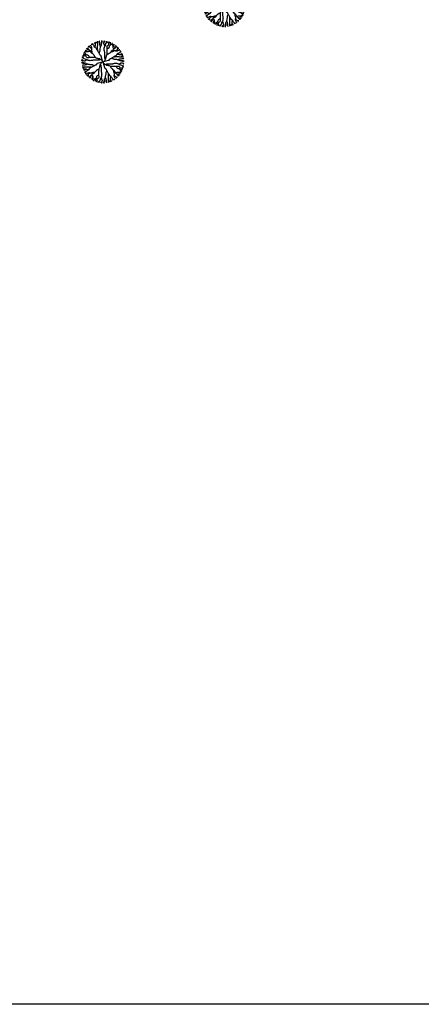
# Model space of a CAD drawing. Header units: millimetres. Extents: x 726415 to 727128, y 2561290 to 2562051.
# Tile 2 of 18: x 726516 to 726551, y 2561290 to 2561376. Entities that reach past the tile are written whole.
import ezdxf

# ---------------------------------------------------------------- set-up
doc = ezdxf.new("R2010")
doc.units = ezdxf.units.MM
doc.layers.add('TREE', color=82, linetype='Continuous')

# ---------------------------------------------------------------- blocks, each defined once
blk = doc.blocks.new('A$C7D0D0C92')
for p, q in [((0.376, 1.296), (0.364, 1.315)), ((0.364, 1.315), (0.364, 1.31)), ((0.434, 1.33), (0.417, 1.34)), ((0.44, 1.315), (0.434, 1.33)), ((0.452, 1.301), (0.44, 1.315)), ((0.464, 1.248), (0.464, 1.364)), ((0.47, 1.334), (0.493, 1.364)), ((0.47, 1.32), (0.47, 1.334)), ((0.493, 1.364), (0.493, 1.368)), ((0.523, 1.359), (0.516, 1.373)), ((0.523, 1.34), (0.523, 1.359)), ((0.528, 1.325), (0.523, 1.34)), ((0.54, 1.306), (0.528, 1.325)), ((0.54, 1.258), (0.54, 1.391)), ((0.593, 1.392), (0.587, 1.397)), ((0.599, 1.373), (0.593, 1.392)), ((0.599, 1.34), (0.599, 1.373)), ((0.605, 1.325), (0.599, 1.34)), ((0.605, 1.306), (0.605, 1.325)), ((0.61, 1.291), (0.605, 1.306)), ((0.658, 1.364), (0.669, 1.383)), ((0.658, 1.315), (0.658, 1.364)), ((0.663, 1.296), (0.658, 1.315)), ((0.663, 1.306), (0.669, 1.325)), ((0.669, 1.383), (0.676, 1.402)), ((0.669, 1.325), (0.676, 1.34)), ((0.676, 1.402), (0.676, 1.416)), ((0.676, 1.34), (0.681, 1.359)), ((0.681, 1.359), (0.687, 1.373)), ((0.687, 1.392), (0.693, 1.402)), ((0.687, 1.373), (0.687, 1.392)), ((0.738, 1.328), (0.743, 1.346)), ((0.738, 1.311), (0.738, 1.328)), ((0.748, 1.294), (0.738, 1.311)), ((0.743, 1.346), (0.752, 1.364)), ((0.748, 1.37), (0.748, 1.405)), ((0.748, 1.405), (0.752, 1.405)), ((0.752, 1.364), (0.767, 1.376)), ((0.767, 1.376), (0.771, 1.394)), ((0.771, 1.394), (0.786, 1.405)), ((0.791, 1.252), (0.81, 1.328)), ((0.81, 1.328), (0.825, 1.34)), ((0.825, 1.34), (0.841, 1.399)), ((0.825, 1.346), (0.844, 1.353)), ((0.844, 1.353), (0.858, 1.364)), ((0.858, 1.364), (0.868, 1.381)), ((0.868, 1.381), (0.872, 1.387)), ((0.897, 1.364), (0.902, 1.381)), ((0.906, 1.346), (0.897, 1.364)), ((0.902, 1.323), (0.906, 1.34)), ((0.906, 1.305), (0.902, 1.323)), ((0.906, 1.34), (0.921, 1.358)), ((0.911, 1.328), (0.906, 1.346)), ((0.906, 1.287), (0.906, 1.305)), ((0.921, 1.358), (0.935, 1.37)), ((0.954, 1.335), (0.959, 1.353)), ((0.954, 1.282), (0.954, 1.335)), ((0.959, 1.353), (0.964, 1.358)), ((0.993, 1.294), (1.003, 1.311)), ((1.003, 1.311), (1.017, 1.328)), ((1.017, 1.328), (1.027, 1.335)), ((1.036, 1.287), (1.05, 1.305)), ((1.05, 1.305), (1.05, 1.311)), ((0.088, 1.017), (0.082, 1.027)), ((0.105, 1.003), (0.088, 1.017)), ((0.111, 1.05), (0.105, 1.05)), ((0.123, 0.993), (0.105, 1.003)), ((0.129, 1.036), (0.111, 1.05)), ((0.129, 1.084), (0.123, 1.084)), ((0.146, 0.964), (0.123, 0.993)), ((0.146, 1.075), (0.129, 1.084)), ((0.146, 1.036), (0.129, 1.036)), ((0.164, 1.075), (0.146, 1.075)), ((0.205, 1.046), (0.146, 1.036)), ((0.164, 1.137), (0.159, 1.142)), ((0.182, 1.128), (0.164, 1.137)), ((0.182, 1.065), (0.164, 1.075)), ((0.199, 1.118), (0.182, 1.128)), ((0.199, 1.055), (0.182, 1.065)), ((0.194, 1.171), (0.194, 1.176)), ((0.205, 1.157), (0.194, 1.171)), ((0.217, 1.113), (0.199, 1.118)), ((0.217, 1.05), (0.199, 1.055)), ((0.223, 1.147), (0.205, 1.157)), ((0.223, 1.046), (0.205, 1.046)), ((0.235, 1.108), (0.217, 1.113)), ((0.24, 1.2), (0.223, 1.205)), ((0.228, 1.132), (0.223, 1.147)), ((0.24, 1.05), (0.223, 1.046)), ((0.246, 1.123), (0.228, 1.132)), ((0.253, 1.099), (0.235, 1.108)), ((0.258, 1.2), (0.24, 1.2)), ((0.264, 1.055), (0.24, 1.05)), ((0.253, 1.108), (0.246, 1.123)), ((0.258, 1.229), (0.253, 1.238)), ((0.27, 1.094), (0.253, 1.108)), ((0.27, 1.089), (0.253, 1.099)), ((0.264, 1.214), (0.258, 1.229)), ((0.276, 1.195), (0.258, 1.2)), ((0.276, 1.2), (0.264, 1.214)), ((0.281, 1.065), (0.264, 1.055)), ((0.287, 1.075), (0.27, 1.089)), ((0.294, 1.19), (0.276, 1.195)), ((0.305, 1.061), (0.287, 1.075)), ((0.299, 1.252), (0.294, 1.267)), ((0.294, 1.267), (0.294, 1.263)), ((0.311, 1.181), (0.294, 1.19)), ((0.317, 1.238), (0.299, 1.252)), ((0.311, 1.046), (0.305, 1.061)), ((0.322, 1.166), (0.311, 1.181)), ((0.317, 1.027), (0.311, 1.046)), ((0.322, 1.286), (0.317, 1.286)), ((0.322, 1.224), (0.317, 1.238)), ((0.322, 1.012), (0.317, 1.027)), ((0.34, 1.282), (0.322, 1.286)), ((0.335, 1.205), (0.322, 1.224)), ((0.322, 1.151), (0.322, 1.166)), ((0.34, 1.142), (0.322, 1.151)), ((0.34, 0.993), (0.322, 1.012)), ((0.34, 1.19), (0.335, 1.205)), ((0.335, 1.104), (0.34, 1.123)), ((0.335, 1.089), (0.335, 1.104)), ((0.346, 1.07), (0.335, 1.089)), ((0.358, 1.286), (0.34, 1.282)), ((0.346, 1.171), (0.34, 1.19)), ((0.34, 1.142), (0.346, 1.157)), ((0.34, 1.123), (0.34, 1.142)), ((0.364, 0.983), (0.34, 0.993)), ((0.346, 1.157), (0.346, 1.171)), ((0.352, 1.055), (0.346, 1.07)), ((0.358, 1.036), (0.352, 1.055)), ((0.376, 1.282), (0.358, 1.286)), ((0.358, 0.973), (0.358, 1.036)), ((0.381, 0.969), (0.364, 0.983)), ((0.388, 1.282), (0.376, 1.296)), ((0.393, 1.263), (0.388, 1.282)), ((0.405, 1.248), (0.393, 1.263)), ((0.417, 1.229), (0.405, 1.248)), ((0.422, 1.214), (0.417, 1.229)), ((0.434, 1.195), (0.422, 1.214)), ((0.446, 1.181), (0.434, 1.195)), ((0.481, 1.162), (0.446, 1.181)), ((0.458, 1.286), (0.452, 1.301)), ((0.452, 1.229), (0.464, 1.248)), ((0.452, 1.185), (0.452, 1.229)), ((0.499, 1.147), (0.481, 1.162)), ((0.505, 1.128), (0.499, 1.147)), ((0.511, 1.113), (0.505, 1.128)), ((0.523, 1.094), (0.511, 1.113)), ((0.534, 1.08), (0.523, 1.094)), ((0.534, 1.238), (0.54, 1.258)), ((0.534, 1.128), (0.534, 1.238)), ((0.54, 1.113), (0.534, 1.128)), ((0.546, 1.061), (0.534, 1.08)), ((0.54, 1.094), (0.54, 1.113)), ((0.552, 1.046), (0.546, 1.061)), ((0.564, 1.027), (0.552, 1.046)), ((0.569, 1.012), (0.564, 1.027)), ((0.581, 0.993), (0.569, 1.012)), ((0.593, 0.979), (0.581, 0.993)), ((0.587, 1.003), (0.593, 1.022)), ((0.593, 1.022), (0.599, 1.036)), ((0.599, 0.959), (0.593, 0.979)), ((0.599, 1.036), (0.61, 1.055)), ((0.61, 1.272), (0.61, 1.291)), ((0.617, 1.258), (0.61, 1.272)), ((0.61, 1.055), (0.617, 1.07)), ((0.622, 1.238), (0.617, 1.258)), ((0.617, 1.128), (0.622, 1.147)), ((0.617, 1.07), (0.617, 1.128)), ((0.634, 1.209), (0.622, 1.238)), ((0.622, 1.162), (0.628, 1.181)), ((0.622, 1.147), (0.622, 1.162)), ((0.628, 1.195), (0.634, 1.214)), ((0.628, 1.181), (0.628, 1.195)), ((0.634, 1.229), (0.646, 1.248)), ((0.634, 1.214), (0.634, 1.229)), ((0.646, 1.248), (0.658, 1.263)), ((0.658, 1.263), (0.663, 1.282)), ((0.663, 1.282), (0.663, 1.296)), ((0.767, 1.258), (0.748, 1.294)), ((0.748, 1.129), (0.752, 1.147)), ((0.752, 1.111), (0.748, 1.129)), ((0.752, 1.17), (0.757, 1.188)), ((0.752, 1.147), (0.752, 1.17)), ((0.752, 1.088), (0.752, 1.111)), ((0.757, 1.07), (0.752, 1.088)), ((0.757, 1.188), (0.762, 1.205)), ((0.757, 1.053), (0.757, 1.07)), ((0.767, 1.035), (0.757, 1.053)), ((0.762, 1.205), (0.767, 1.223)), ((0.767, 1.223), (0.767, 1.258)), ((0.767, 1.223), (0.782, 1.235)), ((0.767, 0.882), (0.767, 1.035)), ((0.782, 1.235), (0.791, 1.252)), ((0.844, 1.223), (0.853, 1.241)), ((0.844, 1.17), (0.844, 1.223)), ((0.849, 1.152), (0.844, 1.17)), ((0.844, 1.147), (0.858, 1.152)), ((0.844, 0.964), (0.849, 1.029)), ((0.849, 1.029), (0.849, 1.152)), ((0.853, 1.241), (0.868, 1.252)), ((0.858, 1.152), (0.878, 1.159)), ((0.868, 1.252), (0.883, 1.258)), ((0.878, 1.159), (0.892, 1.164)), ((0.883, 1.258), (0.902, 1.27)), ((0.887, 0.971), (0.916, 0.994)), ((0.892, 1.164), (0.911, 1.176)), ((0.902, 1.27), (0.906, 1.287)), ((0.911, 1.176), (0.916, 1.193)), ((0.916, 1.193), (0.926, 1.211)), ((0.916, 0.994), (0.94, 1.012)), ((0.926, 1.211), (0.93, 1.229)), ((0.93, 1.229), (0.935, 1.246)), ((0.935, 1.246), (0.949, 1.264)), ((0.94, 1.012), (0.969, 1.035)), ((0.949, 1.264), (0.964, 1.27)), ((0.964, 1.27), (0.993, 1.294)), ((0.969, 1.035), (0.983, 1.053)), ((0.973, 1.058), (1.036, 1.058)), ((0.983, 1.053), (0.993, 1.076)), ((0.993, 1.076), (1.012, 1.094)), ((1.012, 1.094), (1.027, 1.1)), ((1.027, 1.1), (1.046, 1.106)), ((1.036, 1.27), (1.036, 1.287)), ((1.046, 1.211), (1.036, 1.27)), ((1.036, 1.058), (1.055, 1.065)), ((1.046, 1.193), (1.046, 1.211)), ((1.05, 1.176), (1.046, 1.193)), ((1.046, 1.106), (1.061, 1.111)), ((1.05, 1.2), (1.055, 1.217)), ((1.055, 1.152), (1.05, 1.176)), ((1.055, 1.217), (1.065, 1.235)), ((1.065, 1.135), (1.055, 1.152)), ((1.055, 1.065), (1.07, 1.07)), ((1.061, 1.111), (1.075, 1.129)), ((1.065, 1.235), (1.075, 1.252)), ((1.07, 1.07), (1.089, 1.082)), ((1.075, 1.27), (1.084, 1.287)), ((1.075, 1.252), (1.075, 1.27)), ((1.075, 1.129), (1.089, 1.147)), ((1.084, 1.287), (1.084, 1.294)), ((1.089, 1.147), (1.099, 1.164)), ((1.089, 1.082), (1.104, 1.082)), ((1.094, 1.147), (1.108, 1.164)), ((1.099, 1.164), (1.108, 1.182)), ((1.104, 1.082), (1.123, 1.076)), ((1.108, 1.182), (1.113, 1.2)), ((1.108, 1.164), (1.123, 1.17)), ((1.113, 1.2), (1.118, 1.217)), ((1.118, 1.217), (1.128, 1.235)), ((1.123, 1.17), (1.132, 1.188)), ((1.123, 1.076), (1.142, 1.076)), ((1.128, 1.235), (1.137, 1.252)), ((1.132, 1.188), (1.147, 1.193)), ((1.137, 1.252), (1.142, 1.258)), ((1.142, 1.076), (1.151, 1.094)), ((1.142, 1.076), (1.157, 1.07)), ((1.147, 1.193), (1.157, 1.211)), ((1.151, 1.094), (1.166, 1.094)), ((1.157, 1.211), (1.171, 1.223)), ((1.157, 1.07), (1.171, 1.07)), ((1.166, 1.094), (1.181, 1.106)), ((1.171, 1.223), (1.176, 1.223)), ((1.171, 1.07), (1.19, 1.076)), ((1.181, 1.106), (1.19, 1.123)), ((1.181, 0.971), (1.195, 0.982)), ((1.19, 1.123), (1.195, 1.141)), ((1.19, 1.076), (1.205, 1.082)), ((1.195, 1.141), (1.2, 1.159)), ((1.195, 0.982), (1.214, 0.994)), ((1.2, 1.176), (1.205, 1.193)), ((1.2, 1.159), (1.2, 1.176)), ((1.2, 1.141), (1.214, 1.152)), ((1.205, 1.082), (1.224, 1.094)), ((1.214, 1.152), (1.229, 1.159)), ((1.214, 0.994), (1.229, 0.999)), ((1.224, 1.094), (1.238, 1.1)), ((1.229, 1.159), (1.238, 1.164)), ((1.229, 0.999), (1.248, 1.012)), ((1.238, 1.1), (1.252, 1.117)), ((1.248, 1.012), (1.263, 1.023)), ((1.252, 1.117), (1.267, 1.123)), ((1.267, 1.123), (1.263, 1.123)), ((1.263, 1.023), (1.282, 1.029)), ((1.282, 1.076), (1.286, 1.094)), ((1.286, 1.058), (1.282, 1.076)), ((1.282, 1.041), (1.286, 1.058)), ((1.282, 1.029), (1.296, 1.041)), ((1.286, 1.094), (1.286, 1.1)), ((1.296, 1.041), (1.315, 1.053)), ((1.301, 0.964), (1.315, 0.976)), ((1.315, 1.053), (1.31, 1.053)), ((1.315, 0.976), (1.33, 0.982)), ((1.33, 0.982), (1.34, 0.999)), ((0.015, 0.676), (0, 0.676)), ((0.023, 0.771), (0.011, 0.786)), ((0.011, 0.748), (0.011, 0.752)), ((0.047, 0.748), (0.011, 0.748)), ((0.024, 0.687), (0.015, 0.693)), ((0.034, 0.669), (0.015, 0.676)), ((0.076, 0.825), (0.018, 0.841)), ((0.041, 0.767), (0.023, 0.771)), ((0.043, 0.687), (0.024, 0.687)), ((0.035, 0.868), (0.029, 0.872)), ((0.053, 0.658), (0.034, 0.669)), ((0.052, 0.897), (0.035, 0.902)), ((0.052, 0.858), (0.035, 0.868)), ((0.052, 0.752), (0.041, 0.767)), ((0.058, 0.681), (0.043, 0.687)), ((0.058, 0.921), (0.047, 0.935)), ((0.07, 0.906), (0.052, 0.897)), ((0.064, 0.844), (0.052, 0.858)), ((0.07, 0.743), (0.052, 0.752)), ((0.101, 0.658), (0.053, 0.658)), ((0.064, 0.959), (0.058, 0.964)), ((0.076, 0.906), (0.058, 0.921)), ((0.077, 0.676), (0.058, 0.681)), ((0.082, 0.954), (0.064, 0.959)), ((0.07, 0.825), (0.064, 0.844)), ((0.088, 0.911), (0.07, 0.906)), ((0.088, 0.738), (0.07, 0.743)), ((0.093, 0.902), (0.076, 0.906)), ((0.088, 0.81), (0.076, 0.825)), ((0.092, 0.669), (0.077, 0.676)), ((0.135, 0.954), (0.082, 0.954)), ((0.164, 0.791), (0.088, 0.81)), ((0.105, 0.738), (0.088, 0.738)), ((0.111, 0.663), (0.092, 0.669)), ((0.111, 0.906), (0.093, 0.902)), ((0.12, 0.663), (0.101, 0.658)), ((0.123, 0.748), (0.105, 0.738)), ((0.129, 0.906), (0.111, 0.906)), ((0.135, 0.663), (0.12, 0.663)), ((0.159, 0.767), (0.123, 0.748)), ((0.146, 0.902), (0.129, 0.906)), ((0.154, 0.658), (0.135, 0.663)), ((0.152, 0.949), (0.146, 0.964)), ((0.159, 0.883), (0.146, 0.902)), ((0.17, 0.935), (0.152, 0.949)), ((0.168, 0.646), (0.154, 0.658)), ((0.164, 0.868), (0.159, 0.883)), ((0.194, 0.767), (0.159, 0.767)), ((0.176, 0.853), (0.164, 0.868)), ((0.182, 0.782), (0.164, 0.791)), ((0.187, 0.93), (0.17, 0.935)), ((0.194, 0.844), (0.176, 0.853)), ((0.194, 0.767), (0.182, 0.782)), ((0.205, 0.926), (0.187, 0.93)), ((0.246, 0.844), (0.194, 0.844)), ((0.211, 0.762), (0.194, 0.767)), ((0.223, 0.916), (0.205, 0.926)), ((0.228, 0.757), (0.211, 0.762)), ((0.24, 0.911), (0.223, 0.916)), ((0.246, 0.752), (0.228, 0.757)), ((0.253, 0.892), (0.24, 0.911)), ((0.264, 0.849), (0.246, 0.844)), ((0.27, 0.752), (0.246, 0.752)), ((0.258, 0.878), (0.253, 0.892)), ((0.264, 0.858), (0.258, 0.878)), ((0.27, 0.844), (0.264, 0.858)), ((0.388, 0.849), (0.264, 0.849)), ((0.287, 0.748), (0.27, 0.752)), ((0.305, 0.752), (0.287, 0.748)), ((0.329, 0.752), (0.305, 0.752)), ((0.346, 0.757), (0.329, 0.752)), ((0.364, 0.757), (0.346, 0.757)), ((0.381, 0.767), (0.364, 0.757)), ((0.405, 0.94), (0.381, 0.969)), ((0.534, 0.767), (0.381, 0.767)), ((0.452, 0.844), (0.388, 0.849)), ((0.422, 0.916), (0.405, 0.94)), ((0.446, 0.887), (0.422, 0.916)), ((0.452, 0.868), (0.446, 0.887)), ((0.47, 0.849), (0.452, 0.868)), ((0.475, 0.839), (0.452, 0.844)), ((0.499, 0.829), (0.475, 0.839)), ((0.523, 0.825), (0.499, 0.829)), ((0.52, 0.651), (0.505, 0.646)), ((0.679, 0.699), (0.52, 0.651)), ((0.54, 0.82), (0.523, 0.825)), ((0.558, 0.771), (0.534, 0.767)), ((0.564, 0.815), (0.54, 0.82)), ((0.581, 0.771), (0.558, 0.771)), ((0.587, 0.81), (0.564, 0.815)), ((0.599, 0.782), (0.581, 0.771)), ((0.605, 0.805), (0.587, 0.81)), ((0.605, 0.945), (0.599, 0.959)), ((0.617, 0.786), (0.599, 0.782)), ((0.617, 0.926), (0.605, 0.945)), ((0.622, 0.796), (0.605, 0.805)), ((0.634, 0.926), (0.617, 0.926)), ((0.64, 0.782), (0.622, 0.796)), ((0.646, 0.911), (0.634, 0.926)), ((0.645, 0.658), (0.635, 0.64)), ((0.658, 0.771), (0.64, 0.782)), ((0.655, 0.676), (0.645, 0.658)), ((0.651, 0.897), (0.646, 0.911)), ((0.699, 0.738), (0.651, 0.897)), ((0.669, 0.693), (0.655, 0.676)), ((0.676, 0.762), (0.658, 0.771)), ((0.693, 0.748), (0.676, 0.762)), ((0.707, 0.704), (0.679, 0.699)), ((0.704, 0.709), (0.699, 0.738)), ((0.709, 0.712), (0.738, 0.718)), ((0.712, 0.707), (0.718, 0.679)), ((0.718, 0.679), (0.765, 0.52)), ((0.724, 0.669), (0.741, 0.655)), ((0.738, 0.718), (0.897, 0.765)), ((0.741, 0.655), (0.759, 0.645)), ((0.748, 0.724), (0.762, 0.741)), ((0.762, 0.741), (0.771, 0.759)), ((0.771, 0.859), (0.767, 0.882)), ((0.771, 0.836), (0.771, 0.859)), ((0.782, 0.818), (0.771, 0.836)), ((0.771, 0.759), (0.782, 0.777)), ((0.786, 0.8), (0.782, 0.818)), ((0.782, 0.777), (0.796, 0.795)), ((0.796, 0.795), (0.805, 0.812)), ((0.805, 0.812), (0.81, 0.829)), ((0.81, 0.829), (0.815, 0.853)), ((0.815, 0.853), (0.82, 0.877)), ((0.82, 0.877), (0.825, 0.894)), ((0.825, 0.894), (0.829, 0.918)), ((0.829, 0.918), (0.839, 0.941)), ((0.839, 0.941), (0.844, 0.964)), ((0.849, 0.947), (0.868, 0.964)), ((0.868, 0.964), (0.887, 0.971)), ((0.897, 0.765), (0.911, 0.77)), ((0.911, 0.77), (0.926, 0.782)), ((0.926, 0.8), (0.945, 0.812)), ((0.926, 0.782), (0.926, 0.8)), ((0.945, 0.812), (0.959, 0.818)), ((0.959, 0.818), (0.979, 0.823)), ((0.979, 0.823), (0.993, 0.836)), ((0.993, 0.836), (1.012, 0.847)), ((1.003, 0.829), (1.022, 0.823)), ((1.012, 0.847), (1.027, 0.853)), ((1.022, 0.823), (1.036, 0.818)), ((1.027, 0.853), (1.046, 0.864)), ((1.035, 0.65), (1.053, 0.659)), ((1.036, 0.818), (1.055, 0.806)), ((1.046, 0.864), (1.061, 0.871)), ((1.053, 0.659), (1.07, 0.659)), ((1.055, 0.806), (1.07, 0.8)), ((1.061, 0.871), (1.08, 0.882)), ((1.07, 0.8), (1.128, 0.8)), ((1.07, 0.659), (1.088, 0.664)), ((1.08, 0.882), (1.094, 0.894)), ((1.088, 0.664), (1.111, 0.664)), ((1.094, 0.894), (1.113, 0.905)), ((1.094, 0.877), (1.113, 0.877)), ((1.111, 0.664), (1.129, 0.669)), ((1.113, 0.905), (1.128, 0.912)), ((1.113, 0.877), (1.128, 0.882)), ((1.128, 0.912), (1.147, 0.918)), ((1.128, 0.882), (1.238, 0.882)), ((1.128, 0.8), (1.147, 0.795)), ((1.129, 0.669), (1.147, 0.664)), ((1.147, 0.918), (1.162, 0.935)), ((1.147, 0.795), (1.162, 0.795)), ((1.147, 0.664), (1.17, 0.664)), ((1.162, 0.935), (1.181, 0.971)), ((1.162, 0.795), (1.181, 0.788)), ((1.17, 0.664), (1.188, 0.659)), ((1.181, 0.788), (1.195, 0.788)), ((1.185, 0.964), (1.229, 0.964)), ((1.188, 0.659), (1.205, 0.655)), ((1.195, 0.788), (1.214, 0.782)), ((1.205, 0.655), (1.223, 0.65)), ((1.209, 0.782), (1.238, 0.795)), ((1.214, 0.782), (1.229, 0.782)), ((1.229, 0.964), (1.248, 0.953)), ((1.229, 0.782), (1.248, 0.77)), ((1.238, 0.882), (1.258, 0.877)), ((1.238, 0.795), (1.258, 0.8)), ((1.248, 0.953), (1.364, 0.953)), ((1.248, 0.77), (1.263, 0.759)), ((1.258, 0.877), (1.391, 0.877)), ((1.258, 0.8), (1.272, 0.806)), ((1.258, 0.65), (1.294, 0.669)), ((1.263, 0.759), (1.282, 0.753)), ((1.272, 0.806), (1.291, 0.806)), ((1.282, 0.753), (1.296, 0.753)), ((1.286, 0.958), (1.301, 0.964)), ((1.291, 0.806), (1.306, 0.812)), ((1.294, 0.669), (1.311, 0.679)), ((1.296, 0.753), (1.315, 0.759)), ((1.306, 0.877), (1.325, 0.888)), ((1.306, 0.812), (1.325, 0.812)), ((1.306, 0.753), (1.325, 0.747)), ((1.311, 0.679), (1.328, 0.679)), ((1.315, 0.759), (1.364, 0.759)), ((1.32, 0.947), (1.334, 0.947)), ((1.325, 0.888), (1.34, 0.894)), ((1.325, 0.812), (1.34, 0.818)), ((1.325, 0.747), (1.34, 0.741)), ((1.328, 0.679), (1.346, 0.674)), ((1.334, 0.947), (1.364, 0.923)), ((1.34, 0.894), (1.359, 0.894)), ((1.34, 0.818), (1.373, 0.818)), ((1.34, 0.741), (1.359, 0.736)), ((1.346, 0.674), (1.364, 0.664)), ((1.359, 0.894), (1.373, 0.9)), ((1.359, 0.736), (1.373, 0.729)), ((1.364, 0.923), (1.368, 0.923)), ((1.364, 0.759), (1.383, 0.747)), ((1.364, 0.664), (1.376, 0.65)), ((1.37, 0.669), (1.405, 0.669)), ((1.373, 0.818), (1.392, 0.823)), ((1.373, 0.729), (1.392, 0.729)), ((1.383, 0.747), (1.402, 0.741)), ((1.392, 0.823), (1.397, 0.829)), ((1.392, 0.729), (1.402, 0.724)), ((1.402, 0.741), (1.416, 0.741)), ((1.405, 0.669), (1.405, 0.664)), ((0.024, 0.593), (0.02, 0.587)), ((0.043, 0.599), (0.024, 0.593)), ((0.159, 0.54), (0.026, 0.54)), ((0.077, 0.599), (0.043, 0.599)), ((0.058, 0.523), (0.043, 0.516)), ((0.053, 0.493), (0.048, 0.493)), ((0.082, 0.47), (0.053, 0.493)), ((0.168, 0.464), (0.053, 0.464)), ((0.077, 0.523), (0.058, 0.523)), ((0.092, 0.605), (0.077, 0.599)), ((0.092, 0.528), (0.077, 0.523)), ((0.086, 0.434), (0.077, 0.417)), ((0.097, 0.47), (0.082, 0.47)), ((0.101, 0.44), (0.086, 0.434)), ((0.111, 0.605), (0.092, 0.605)), ((0.111, 0.54), (0.092, 0.528)), ((0.116, 0.452), (0.101, 0.44)), ((0.12, 0.376), (0.101, 0.364)), ((0.101, 0.364), (0.106, 0.364)), ((0.125, 0.61), (0.111, 0.605)), ((0.13, 0.458), (0.116, 0.452)), ((0.135, 0.388), (0.12, 0.376)), ((0.144, 0.61), (0.125, 0.61)), ((0.135, 0.376), (0.13, 0.358)), ((0.13, 0.358), (0.135, 0.34)), ((0.135, 0.34), (0.13, 0.322)), ((0.154, 0.393), (0.135, 0.388)), ((0.159, 0.617), (0.144, 0.61)), ((0.168, 0.405), (0.154, 0.393)), ((0.178, 0.622), (0.159, 0.617)), ((0.178, 0.534), (0.159, 0.54)), ((0.187, 0.634), (0.168, 0.646)), ((0.187, 0.452), (0.168, 0.464)), ((0.187, 0.417), (0.168, 0.405)), ((0.207, 0.634), (0.178, 0.622)), ((0.289, 0.534), (0.178, 0.534)), ((0.202, 0.634), (0.187, 0.634)), ((0.231, 0.452), (0.187, 0.452)), ((0.202, 0.422), (0.187, 0.417)), ((0.212, 0.335), (0.193, 0.322)), ((0.221, 0.628), (0.202, 0.634)), ((0.221, 0.434), (0.202, 0.422)), ((0.226, 0.34), (0.212, 0.335)), ((0.236, 0.628), (0.221, 0.628)), ((0.236, 0.446), (0.221, 0.434)), ((0.245, 0.346), (0.226, 0.34)), ((0.255, 0.622), (0.236, 0.628)), ((0.255, 0.481), (0.236, 0.446)), ((0.26, 0.346), (0.245, 0.346)), ((0.269, 0.622), (0.255, 0.622)), ((0.269, 0.499), (0.255, 0.481)), ((0.275, 0.34), (0.26, 0.346)), ((0.275, 0.34), (0.265, 0.322)), ((0.289, 0.617), (0.269, 0.622)), ((0.289, 0.505), (0.269, 0.499)), ((0.294, 0.34), (0.275, 0.34)), ((0.346, 0.617), (0.289, 0.617)), ((0.303, 0.54), (0.289, 0.534)), ((0.303, 0.511), (0.289, 0.505)), ((0.313, 0.335), (0.294, 0.34)), ((0.322, 0.54), (0.303, 0.54)), ((0.322, 0.523), (0.303, 0.511)), ((0.327, 0.335), (0.313, 0.335)), ((0.337, 0.534), (0.322, 0.523)), ((0.346, 0.346), (0.327, 0.335)), ((0.356, 0.546), (0.337, 0.534)), ((0.361, 0.61), (0.346, 0.617)), ((0.361, 0.352), (0.346, 0.346)), ((0.371, 0.552), (0.356, 0.546)), ((0.38, 0.599), (0.361, 0.61)), ((0.38, 0.358), (0.361, 0.352)), ((0.39, 0.564), (0.371, 0.552)), ((0.395, 0.593), (0.38, 0.599)), ((0.443, 0.358), (0.38, 0.358)), ((0.404, 0.569), (0.39, 0.564)), ((0.414, 0.587), (0.395, 0.593)), ((0.423, 0.581), (0.404, 0.569)), ((0.423, 0.34), (0.404, 0.322)), ((0.438, 0.593), (0.423, 0.581)), ((0.433, 0.364), (0.423, 0.34)), ((0.447, 0.381), (0.433, 0.364)), ((0.457, 0.599), (0.438, 0.593)), ((0.477, 0.405), (0.447, 0.381)), ((0.472, 0.605), (0.457, 0.599)), ((0.491, 0.617), (0.472, 0.605)), ((0.5, 0.422), (0.477, 0.405)), ((0.505, 0.646), (0.491, 0.634)), ((0.491, 0.634), (0.491, 0.617)), ((0.529, 0.446), (0.5, 0.422)), ((0.548, 0.452), (0.529, 0.446)), ((0.568, 0.47), (0.548, 0.452)), ((0.573, 0.452), (0.568, 0.388)), ((0.568, 0.388), (0.568, 0.264)), ((0.578, 0.475), (0.573, 0.452)), ((0.587, 0.499), (0.578, 0.475)), ((0.592, 0.523), (0.587, 0.499)), ((0.597, 0.54), (0.592, 0.523)), ((0.601, 0.564), (0.597, 0.54)), ((0.606, 0.587), (0.601, 0.564)), ((0.611, 0.605), (0.606, 0.587)), ((0.621, 0.622), (0.611, 0.605)), ((0.635, 0.64), (0.621, 0.622)), ((0.63, 0.617), (0.635, 0.599)), ((0.635, 0.599), (0.645, 0.581)), ((0.645, 0.581), (0.645, 0.558)), ((0.645, 0.558), (0.65, 0.534)), ((0.65, 0.534), (0.65, 0.381)), ((0.65, 0.381), (0.659, 0.364)), ((0.659, 0.364), (0.659, 0.346)), ((0.659, 0.346), (0.664, 0.329)), ((0.664, 0.329), (0.664, 0.305)), ((0.759, 0.645), (0.777, 0.635)), ((0.765, 0.52), (0.77, 0.505)), ((0.77, 0.505), (0.782, 0.491)), ((0.777, 0.635), (0.795, 0.621)), ((0.782, 0.491), (0.8, 0.491)), ((0.795, 0.621), (0.812, 0.611)), ((0.8, 0.63), (0.818, 0.635)), ((0.8, 0.491), (0.812, 0.472)), ((0.806, 0.361), (0.8, 0.346)), ((0.8, 0.346), (0.8, 0.289)), ((0.818, 0.38), (0.806, 0.361)), ((0.812, 0.611), (0.829, 0.606)), ((0.812, 0.472), (0.818, 0.457)), ((0.818, 0.635), (0.836, 0.645)), ((0.818, 0.457), (0.823, 0.438)), ((0.823, 0.395), (0.818, 0.38)), ((0.823, 0.438), (0.836, 0.423)), ((0.829, 0.414), (0.823, 0.395)), ((0.829, 0.606), (0.853, 0.601)), ((0.836, 0.645), (0.859, 0.645)), ((0.836, 0.423), (0.847, 0.404)), ((0.847, 0.404), (0.853, 0.39)), ((0.853, 0.601), (0.877, 0.597)), ((0.853, 0.39), (0.864, 0.371)), ((0.859, 0.645), (0.882, 0.65)), ((0.864, 0.371), (0.871, 0.356)), ((0.871, 0.356), (0.882, 0.337)), ((0.877, 0.597), (0.894, 0.592)), ((0.882, 0.65), (1.035, 0.65)), ((0.882, 0.337), (0.894, 0.322)), ((0.894, 0.592), (0.918, 0.587)), ((0.918, 0.587), (0.941, 0.578)), ((0.941, 0.578), (0.964, 0.573)), ((0.947, 0.568), (0.964, 0.548)), ((0.964, 0.573), (1.029, 0.568)), ((0.964, 0.548), (0.971, 0.529)), ((0.971, 0.529), (0.994, 0.5)), ((0.994, 0.5), (1.012, 0.477)), ((1.012, 0.477), (1.035, 0.447)), ((1.029, 0.568), (1.152, 0.568)), ((1.035, 0.447), (1.053, 0.433)), ((1.053, 0.433), (1.076, 0.423)), ((1.058, 0.443), (1.058, 0.38)), ((1.058, 0.38), (1.065, 0.361)), ((1.065, 0.361), (1.07, 0.346)), ((1.07, 0.346), (1.082, 0.327)), ((1.076, 0.423), (1.094, 0.404)), ((1.082, 0.327), (1.082, 0.313)), ((1.094, 0.404), (1.1, 0.39)), ((1.1, 0.39), (1.106, 0.371)), ((1.106, 0.371), (1.111, 0.356)), ((1.111, 0.356), (1.129, 0.342)), ((1.129, 0.342), (1.147, 0.327)), ((1.135, 0.351), (1.152, 0.361)), ((1.147, 0.573), (1.152, 0.558)), ((1.147, 0.327), (1.164, 0.318)), ((1.152, 0.568), (1.17, 0.573)), ((1.152, 0.558), (1.159, 0.539)), ((1.152, 0.361), (1.176, 0.366)), ((1.159, 0.539), (1.164, 0.524)), ((1.164, 0.524), (1.176, 0.505)), ((1.17, 0.573), (1.223, 0.573)), ((1.176, 0.505), (1.193, 0.5)), ((1.176, 0.366), (1.193, 0.371)), ((1.193, 0.5), (1.211, 0.491)), ((1.193, 0.371), (1.211, 0.371)), ((1.2, 0.366), (1.217, 0.361)), ((1.211, 0.491), (1.229, 0.486)), ((1.211, 0.371), (1.27, 0.38)), ((1.217, 0.361), (1.235, 0.351)), ((1.223, 0.65), (1.258, 0.65)), ((1.223, 0.65), (1.235, 0.635)), ((1.223, 0.573), (1.241, 0.563)), ((1.229, 0.486), (1.246, 0.481)), ((1.235, 0.635), (1.252, 0.625)), ((1.235, 0.351), (1.252, 0.342)), ((1.241, 0.563), (1.252, 0.548)), ((1.246, 0.481), (1.264, 0.467)), ((1.252, 0.625), (1.328, 0.606)), ((1.252, 0.548), (1.258, 0.534)), ((1.252, 0.342), (1.27, 0.342)), ((1.258, 0.534), (1.27, 0.515)), ((1.264, 0.467), (1.27, 0.453)), ((1.27, 0.515), (1.287, 0.51)), ((1.27, 0.453), (1.294, 0.423)), ((1.27, 0.38), (1.287, 0.38)), ((1.27, 0.342), (1.287, 0.332)), ((1.282, 0.462), (1.335, 0.462)), ((1.287, 0.51), (1.305, 0.51)), ((1.287, 0.38), (1.305, 0.366)), ((1.287, 0.332), (1.294, 0.332)), ((1.294, 0.423), (1.311, 0.414)), ((1.305, 0.51), (1.323, 0.515)), ((1.305, 0.366), (1.311, 0.366)), ((1.311, 0.414), (1.328, 0.4)), ((1.323, 0.515), (1.34, 0.51)), ((1.328, 0.606), (1.34, 0.592)), ((1.328, 0.505), (1.346, 0.51)), ((1.328, 0.4), (1.335, 0.39)), ((1.335, 0.462), (1.353, 0.457)), ((1.34, 0.592), (1.399, 0.576)), ((1.34, 0.51), (1.358, 0.496)), ((1.346, 0.592), (1.353, 0.573)), ((1.346, 0.51), (1.364, 0.52)), ((1.353, 0.573), (1.364, 0.558)), ((1.353, 0.457), (1.358, 0.453)), ((1.358, 0.496), (1.37, 0.481)), ((1.364, 0.558), (1.381, 0.548)), ((1.364, 0.52), (1.381, 0.515)), ((1.376, 0.65), (1.394, 0.645)), ((1.381, 0.548), (1.387, 0.544)), ((1.394, 0.645), (1.405, 0.63)), ((0.13, 0.322), (0.13, 0.317)), ((0.164, 0.299), (0.149, 0.294)), ((0.149, 0.294), (0.154, 0.294)), ((0.178, 0.317), (0.164, 0.299)), ((0.193, 0.322), (0.178, 0.317)), ((0.187, 0.258), (0.178, 0.253)), ((0.202, 0.264), (0.187, 0.258)), ((0.217, 0.276), (0.202, 0.264)), ((0.217, 0.24), (0.212, 0.223)), ((0.221, 0.276), (0.217, 0.258)), ((0.217, 0.258), (0.217, 0.24)), ((0.226, 0.294), (0.221, 0.276)), ((0.236, 0.311), (0.226, 0.294)), ((0.25, 0.322), (0.236, 0.311)), ((0.245, 0.194), (0.241, 0.194)), ((0.26, 0.205), (0.245, 0.194)), ((0.265, 0.322), (0.25, 0.322)), ((0.269, 0.223), (0.26, 0.205)), ((0.284, 0.228), (0.269, 0.223)), ((0.279, 0.164), (0.275, 0.159)), ((0.289, 0.182), (0.279, 0.164)), ((0.294, 0.246), (0.284, 0.228)), ((0.299, 0.199), (0.289, 0.182)), ((0.308, 0.253), (0.294, 0.246)), ((0.303, 0.217), (0.299, 0.199)), ((0.308, 0.235), (0.303, 0.217)), ((0.322, 0.27), (0.308, 0.253)), ((0.318, 0.253), (0.308, 0.235)), ((0.327, 0.27), (0.318, 0.253)), ((0.342, 0.287), (0.327, 0.27)), ((0.342, 0.146), (0.332, 0.129)), ((0.332, 0.129), (0.332, 0.123)), ((0.356, 0.305), (0.342, 0.287)), ((0.351, 0.182), (0.342, 0.164)), ((0.342, 0.164), (0.342, 0.146)), ((0.351, 0.281), (0.361, 0.264)), ((0.361, 0.199), (0.351, 0.182)), ((0.371, 0.311), (0.356, 0.305)), ((0.361, 0.264), (0.366, 0.24)), ((0.366, 0.217), (0.361, 0.199)), ((0.366, 0.24), (0.371, 0.223)), ((0.38, 0.129), (0.366, 0.111)), ((0.366, 0.111), (0.366, 0.105)), ((0.39, 0.317), (0.371, 0.311)), ((0.371, 0.223), (0.371, 0.205)), ((0.371, 0.205), (0.38, 0.146)), ((0.38, 0.146), (0.38, 0.129)), ((0.404, 0.322), (0.39, 0.317)), ((0.4, 0.088), (0.39, 0.082)), ((0.414, 0.105), (0.4, 0.088)), ((0.423, 0.123), (0.414, 0.105)), ((0.453, 0.146), (0.423, 0.123)), ((0.467, 0.152), (0.453, 0.146)), ((0.457, 0.064), (0.453, 0.058)), ((0.462, 0.082), (0.457, 0.064)), ((0.462, 0.135), (0.462, 0.082)), ((0.481, 0.17), (0.467, 0.152)), ((0.486, 0.187), (0.481, 0.17)), ((0.496, 0.058), (0.481, 0.047)), ((0.491, 0.205), (0.486, 0.187)), ((0.5, 0.223), (0.491, 0.205)), ((0.51, 0.076), (0.496, 0.058)), ((0.505, 0.24), (0.5, 0.223)), ((0.524, 0.253), (0.505, 0.24)), ((0.505, 0.088), (0.51, 0.07)), ((0.515, 0.146), (0.51, 0.129)), ((0.51, 0.129), (0.51, 0.111)), ((0.51, 0.111), (0.515, 0.093)), ((0.515, 0.093), (0.51, 0.076)), ((0.51, 0.07), (0.52, 0.052)), ((0.534, 0.159), (0.515, 0.146)), ((0.52, 0.052), (0.515, 0.035)), ((0.539, 0.258), (0.524, 0.253)), ((0.548, 0.164), (0.534, 0.159)), ((0.558, 0.264), (0.539, 0.258)), ((0.548, 0.035), (0.544, 0.029)), ((0.563, 0.176), (0.548, 0.164)), ((0.558, 0.052), (0.548, 0.035)), ((0.573, 0.27), (0.558, 0.264)), ((0.573, 0.064), (0.558, 0.052)), ((0.573, 0.194), (0.563, 0.176)), ((0.568, 0.264), (0.573, 0.246)), ((0.573, 0.246), (0.573, 0.194)), ((0.592, 0.07), (0.573, 0.064)), ((0.592, 0.076), (0.576, 0.018)), ((0.606, 0.088), (0.592, 0.076)), ((0.625, 0.164), (0.606, 0.088)), ((0.635, 0.182), (0.625, 0.164)), ((0.645, 0.023), (0.63, 0.011)), ((0.65, 0.194), (0.635, 0.182)), ((0.65, 0.041), (0.645, 0.023)), ((0.655, 0.211), (0.65, 0.194)), ((0.65, 0.194), (0.65, 0.159)), ((0.65, 0.159), (0.669, 0.123)), ((0.664, 0.052), (0.65, 0.041)), ((0.659, 0.228), (0.655, 0.211)), ((0.664, 0.246), (0.659, 0.228)), ((0.664, 0.305), (0.669, 0.287)), ((0.669, 0.287), (0.664, 0.27)), ((0.664, 0.27), (0.664, 0.246)), ((0.674, 0.07), (0.664, 0.052)), ((0.669, 0.011), (0.664, 0.011)), ((0.669, 0.123), (0.679, 0.105)), ((0.669, 0.047), (0.669, 0.011)), ((0.679, 0.088), (0.674, 0.07)), ((0.679, 0.105), (0.679, 0.088)), ((0.729, 0.024), (0.724, 0.015)), ((0.736, 0.058), (0.729, 0.043)), ((0.729, 0.043), (0.729, 0.024)), ((0.741, 0.077), (0.736, 0.058)), ((0.747, 0.092), (0.741, 0.077)), ((0.747, 0.034), (0.741, 0.015)), ((0.741, 0.015), (0.741, 0)), ((0.753, 0.111), (0.747, 0.092)), ((0.759, 0.053), (0.747, 0.034)), ((0.759, 0.154), (0.753, 0.135)), ((0.753, 0.135), (0.753, 0.12)), ((0.753, 0.12), (0.759, 0.101)), ((0.77, 0.168), (0.759, 0.154)), ((0.759, 0.101), (0.759, 0.053)), ((0.782, 0.187), (0.77, 0.168)), ((0.788, 0.221), (0.782, 0.202)), ((0.782, 0.207), (0.795, 0.178)), ((0.782, 0.202), (0.782, 0.187)), ((0.795, 0.255), (0.788, 0.236)), ((0.788, 0.236), (0.788, 0.221)), ((0.8, 0.289), (0.795, 0.269)), ((0.795, 0.269), (0.795, 0.255)), ((0.795, 0.178), (0.8, 0.159)), ((0.8, 0.159), (0.806, 0.144)), ((0.806, 0.144), (0.806, 0.125)), ((0.806, 0.125), (0.812, 0.111)), ((0.812, 0.111), (0.812, 0.092)), ((0.812, 0.092), (0.818, 0.077)), ((0.818, 0.077), (0.818, 0.043)), ((0.818, 0.043), (0.823, 0.024)), ((0.823, 0.024), (0.829, 0.02)), ((0.877, 0.322), (0.877, 0.303)), ((0.877, 0.303), (0.882, 0.289)), ((0.882, 0.178), (0.877, 0.159)), ((0.877, 0.159), (0.877, 0.026)), ((0.877, 0.111), (0.888, 0.092)), ((0.882, 0.289), (0.882, 0.178)), ((0.888, 0.092), (0.894, 0.077)), ((0.894, 0.322), (0.905, 0.303)), ((0.894, 0.077), (0.894, 0.058)), ((0.894, 0.058), (0.9, 0.043)), ((0.905, 0.303), (0.912, 0.289)), ((0.912, 0.289), (0.918, 0.269)), ((0.918, 0.269), (0.935, 0.255)), ((0.947, 0.082), (0.923, 0.053)), ((0.923, 0.053), (0.923, 0.048)), ((0.935, 0.255), (0.971, 0.236)), ((0.947, 0.097), (0.947, 0.082)), ((0.964, 0.187), (0.953, 0.168)), ((0.953, 0.168), (0.953, 0.053)), ((0.958, 0.13), (0.964, 0.116)), ((0.964, 0.231), (0.964, 0.187)), ((0.964, 0.116), (0.976, 0.101)), ((0.971, 0.236), (0.982, 0.221)), ((0.976, 0.101), (0.982, 0.086)), ((0.982, 0.221), (0.994, 0.202)), ((0.982, 0.086), (0.999, 0.077)), ((0.994, 0.202), (0.999, 0.187)), ((0.999, 0.187), (1.012, 0.168)), ((1.012, 0.168), (1.023, 0.154)), ((1.023, 0.154), (1.029, 0.135)), ((1.029, 0.135), (1.041, 0.12)), ((1.041, 0.135), (1.058, 0.13)), ((1.041, 0.12), (1.053, 0.101)), ((1.053, 0.101), (1.053, 0.106)), ((1.058, 0.13), (1.076, 0.135)), ((1.076, 0.275), (1.07, 0.26)), ((1.07, 0.26), (1.07, 0.245)), ((1.07, 0.245), (1.076, 0.226)), ((1.082, 0.313), (1.076, 0.294)), ((1.076, 0.294), (1.076, 0.275)), ((1.076, 0.275), (1.094, 0.265)), ((1.076, 0.226), (1.082, 0.212)), ((1.076, 0.135), (1.094, 0.13)), ((1.082, 0.212), (1.094, 0.193)), ((1.094, 0.265), (1.094, 0.25)), ((1.094, 0.25), (1.106, 0.236)), ((1.094, 0.193), (1.1, 0.178)), ((1.094, 0.13), (1.1, 0.13)), ((1.1, 0.178), (1.117, 0.164)), ((1.106, 0.236), (1.123, 0.226)), ((1.117, 0.164), (1.123, 0.149)), ((1.123, 0.226), (1.141, 0.221)), ((1.123, 0.149), (1.123, 0.154)), ((1.141, 0.221), (1.159, 0.217)), ((1.141, 0.217), (1.152, 0.202)), ((1.147, 0.322), (1.164, 0.308)), ((1.152, 0.202), (1.159, 0.187)), ((1.159, 0.217), (1.176, 0.217)), ((1.159, 0.187), (1.164, 0.178)), ((1.164, 0.318), (1.182, 0.308)), ((1.164, 0.308), (1.17, 0.294)), ((1.17, 0.294), (1.188, 0.284)), ((1.176, 0.217), (1.193, 0.212)), ((1.182, 0.308), (1.2, 0.303)), ((1.188, 0.284), (1.193, 0.269)), ((1.193, 0.269), (1.211, 0.26)), ((1.2, 0.303), (1.217, 0.299)), ((1.211, 0.26), (1.223, 0.245)), ((1.217, 0.299), (1.235, 0.289)), ((1.223, 0.245), (1.223, 0.241)), ((1.235, 0.289), (1.252, 0.279)), ((1.252, 0.279), (1.258, 0.275))]:
    blk.add_line(p, q)

msp = doc.modelspace()

# ---------------------------------------------------------------- linework, layer by layer
at = {"color": 0}
msp.add_lwpolyline([(726415.15, 2562051.324), (727127.697, 2562051.324), (727127.697, 2561290.288), (726415.15, 2561290.288)], close=True, dxfattribs=at)

# ---------------------------------------------------------------- block references
at = {"layer": 'TREE', "color": 114, "true_color": 0x139b48, "xscale": 2.635098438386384, "yscale": 2.635098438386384, "zscale": 2.635098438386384, "rotation": 359.9807131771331}
for p in [(726532.439, 2561375.381), (726521.856, 2561370.476)]:
    msp.add_blockref('A$C7D0D0C92', p, dxfattribs=at)

doc.saveas('drawing.dxf')
